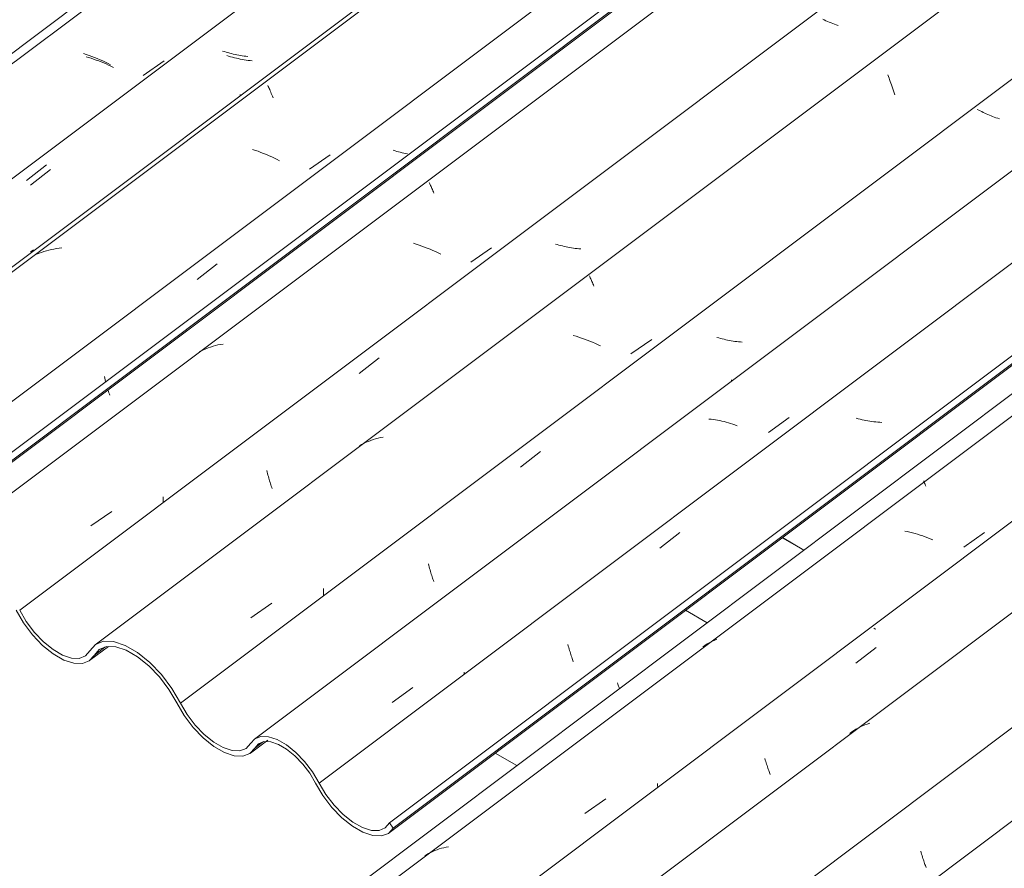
# Model space of a CAD drawing. Header units: metres. Extents: x -16.8 to 29.9, y -11.9 to 37.1.
# Tile 122 of 202: x 21.226 to 22.019, y -7.223 to -6.54. Entities that reach past the tile are written whole.
import ezdxf

# ---------------------------------------------------------------- set-up
doc = ezdxf.new("R2010")
doc.units = ezdxf.units.M
for name, color, linetype, lineweight in [('A-FLOR-PATT', 7, 'Continuous', 5), ('A-GLAZ-CWMG', 7, 'Continuous', 5), ('A-ROOF', 7, 'Continuous', 5), ('A-WALL', 7, 'Continuous', 5), ('I-WALL', 7, 'Continuous', 5)]:
    doc.layers.add(name, color=color, linetype=linetype, lineweight=lineweight)

# ---------------------------------------------------------------- blocks, each defined once
blk = doc.blocks.new('FP_589-ISO_04')
at = {"layer": 'A-GLAZ-CWMG', "color": 9, "true_color": 0xc0c0c0}
for p, q in [((5.3017, -7.07382), (5.30204, -7.07481)), ((5.30204, -7.07481), (5.30237, -7.07577)), ((5.30237, -7.07577), (5.30269, -7.07668)), ((5.30269, -7.07668), (5.303, -7.07757)), ((5.303, -7.07757), (5.30331, -7.07841))]:
    blk.add_line(p, q, dxfattribs=at)
blk = doc.blocks.new('FP_590-ISO_04')
at = {"layer": 'A-GLAZ-CWMG'}
blk.add_line((8.37912, -4.78763), (4.71203, -7.53999), dxfattribs=at)
at = {"layer": 'A-GLAZ-CWMG', "color": 9, "true_color": 0xc0c0c0}
for p, q in [((5.54831, -6.91134), (5.5483, -6.91145)), ((5.5483, -6.91145), (5.54833, -6.91161)), ((5.54833, -6.91161), (5.54838, -6.91181)), ((5.54838, -6.91181), (5.54846, -6.91206)), ((5.54846, -6.91206), (5.54858, -6.91235)), ((5.54858, -6.91235), (5.54871, -6.91268)), ((5.54871, -6.91268), (5.54888, -6.91307)), ((5.54888, -6.91307), (5.54907, -6.91349)), ((5.54907, -6.91349), (5.54929, -6.91396)), ((5.54929, -6.91396), (5.54953, -6.91448)), ((5.54953, -6.91448), (5.54979, -6.91504)), ((5.54979, -6.91504), (5.55007, -6.91565)), ((5.53504, -6.95209), (5.53296, -6.95167)), ((5.53711, -6.95256), (5.53504, -6.95209)), ((5.53918, -6.95308), (5.53711, -6.95256)), ((5.54124, -6.95364), (5.53918, -6.95308)), ((5.54331, -6.95424), (5.54124, -6.95364)), ((5.54536, -6.95488), (5.54331, -6.95424)), ((5.54741, -6.95556), (5.54536, -6.95488)), ((5.54944, -6.95628), (5.54741, -6.95556)), ((5.55147, -6.95703), (5.54944, -6.95628)), ((5.55348, -6.95782), (5.55147, -6.95703)), ((5.55547, -6.95863), (5.55348, -6.95782)), ((5.58052, -6.96451), (5.59727, -6.95273)), ((5.37197, -7.04376), (5.37048, -7.04478)), ((5.37351, -7.04279), (5.37197, -7.04376)), ((5.37508, -7.04187), (5.37351, -7.04279)), ((5.37669, -7.04101), (5.37508, -7.04187)), ((5.37834, -7.04021), (5.37669, -7.04101)), ((5.38002, -7.03947), (5.37834, -7.04021)), ((5.38173, -7.03878), (5.38002, -7.03947)), ((5.33399, -7.15505), (5.33407, -7.15662)), ((5.33407, -7.15662), (5.33414, -7.1582)), ((5.27549, -7.17898), (5.29229, -7.16717)), ((5.14979, -7.21117), (5.14819, -7.21205)), ((5.15142, -7.21035), (5.14979, -7.21117)), ((5.15309, -7.20958), (5.15142, -7.21035)), ((5.15479, -7.20887), (5.15309, -7.20958)), ((5.15652, -7.20822), (5.15479, -7.20887)), ((5.15829, -7.20763), (5.15652, -7.20822)), ((5.16008, -7.20709), (5.15829, -7.20763)), ((5.16191, -7.20661), (5.16008, -7.20709)), ((5.16376, -7.20618), (5.16191, -7.20661)), ((5.16563, -7.20582), (5.16376, -7.20618)), ((5.14819, -7.21205), (5.14663, -7.21299))]:
    blk.add_line(p, q, dxfattribs=at)
blk = doc.blocks.new('FP_591-ISO_04')
at = {"layer": 'A-GLAZ-CWMG', "color": 9, "true_color": 0xc0c0c0}
for p, q in [((5.50889, -7.03028), (5.50812, -7.0299)), ((5.50967, -7.03066), (5.50889, -7.03028)), ((5.49374, -7.05801), (5.50989, -7.04537)), ((5.42041, -7.13488), (5.42076, -7.13606)), ((5.42076, -7.13606), (5.42111, -7.1372)), ((5.42111, -7.1372), (5.42146, -7.13832)), ((5.42146, -7.13832), (5.42181, -7.13941)), ((5.42181, -7.13941), (5.42216, -7.14046)), ((5.42216, -7.14046), (5.4225, -7.14148)), ((5.4225, -7.14148), (5.42284, -7.14246)), ((5.42284, -7.14246), (5.42317, -7.14341)), ((5.42317, -7.14341), (5.42349, -7.14433)), ((5.42349, -7.14433), (5.42381, -7.14521)), ((5.42381, -7.14521), (5.42412, -7.14606)), ((5.42412, -7.14606), (5.42442, -7.14687)), ((5.42442, -7.14687), (5.42471, -7.14764))]:
    blk.add_line(p, q, dxfattribs=at)
blk = doc.blocks.new('FP_592-ISO_04')
at = {"layer": 'A-GLAZ-CWMG'}
blk.add_line((8.60371, -4.77755), (4.83249, -7.60806), dxfattribs=at)
at = {"layer": 'A-GLAZ-CWMG', "color": 9, "true_color": 0xc0c0c0}
for p, q in [((5.49904, -7.10854), (5.49721, -7.10938)), ((5.50091, -7.10777), (5.49904, -7.10854)), ((5.50282, -7.10706), (5.50091, -7.10777)), ((5.50476, -7.10642), (5.50282, -7.10706)), ((5.4903, -7.11338), (5.48868, -7.11453)), ((5.49196, -7.11228), (5.4903, -7.11338)), ((5.49367, -7.11125), (5.49196, -7.11228)), ((5.49542, -7.11028), (5.49367, -7.11125)), ((5.49721, -7.10938), (5.49542, -7.11028))]:
    blk.add_line(p, q, dxfattribs=at)
blk = doc.blocks.new('FP_593-ISO_04')
at = {"layer": 'A-GLAZ-CWMG', "color": 9, "true_color": 0xc0c0c0}
for p, q in [((5.5459, -7.20947), (5.54624, -7.21068)), ((5.54624, -7.21068), (5.54659, -7.21187)), ((5.54659, -7.21187), (5.54693, -7.21302)), ((5.54693, -7.21302), (5.54728, -7.21413)), ((5.54728, -7.21413), (5.54762, -7.21522)), ((5.54762, -7.21522), (5.54796, -7.21628)), ((5.54796, -7.21628), (5.5483, -7.2173)), ((5.5483, -7.2173), (5.54863, -7.21828)), ((5.54863, -7.21828), (5.54896, -7.21923)), ((5.54896, -7.21923), (5.54928, -7.22015)), ((5.54928, -7.22015), (5.54959, -7.22103)), ((5.54959, -7.22103), (5.54989, -7.22187)), ((5.54989, -7.22187), (5.55019, -7.22267))]:
    blk.add_line(p, q, dxfattribs=at)
blk = doc.blocks.new('FP_594-ISO_04')
at = {"layer": 'A-GLAZ-CWMG'}
blk.add_line((11.34913, -2.88455), (4.96042, -7.67963), dxfattribs=at)
blk = doc.blocks.new('Rectangular Mullion - Telha Fibrocimento - Ondulada-1908998-ISO_04')
at = {"layer": 'A-GLAZ-CWMG'}
for p, q in [((4.89755, -7.65174), (11.20591, -2.91697)), ((4.68334, -7.54385), (8.36633, -4.77957)), ((4.77244, -7.5795), (8.44353, -4.82414))]:
    blk.add_line(p, q, dxfattribs=at)
for name in ['FP_594-ISO_04', 'FP_592-ISO_04', 'FP_593-ISO_04', 'FP_590-ISO_04', 'FP_591-ISO_04', 'FP_589-ISO_04']:
    blk.add_blockref(name, (0, 0), dxfattribs=at)
blk = doc.blocks.new('FP_760-ISO_04')
at = {"layer": 'A-GLAZ-CWMG'}
blk.add_line((6.54251, -5.26989), (4.48483, -6.81429), dxfattribs=at)
at = {"layer": 'A-GLAZ-CWMG', "color": 9, "true_color": 0xc0c0c0}
for p, q in [((4.87421, -6.568), (4.87196, -6.56727)), ((4.87645, -6.56877), (4.87421, -6.568)), ((4.87868, -6.56958), (4.87645, -6.56877)), ((4.8809, -6.57043), (4.87868, -6.56958)), ((4.8831, -6.57132), (4.8809, -6.57043)), ((4.88528, -6.57224), (4.8831, -6.57132)), ((4.88744, -6.57319), (4.88528, -6.57224)), ((4.88958, -6.57418), (4.88744, -6.57319)), ((4.8917, -6.57519), (4.88958, -6.57418)), ((4.8938, -6.57623), (4.8917, -6.57519))]:
    blk.add_line(p, q, dxfattribs=at)
blk = doc.blocks.new('FP_761-ISO_04')
at = {"layer": 'A-GLAZ-CWMG', "color": 9, "true_color": 0xc0c0c0}
for p, q in [((4.98535, -6.56569), (4.98395, -6.56526)), ((4.98676, -6.56611), (4.98535, -6.56569)), ((4.98819, -6.56651), (4.98676, -6.56611)), ((4.98962, -6.5669), (4.98819, -6.56651)), ((4.99106, -6.56726), (4.98962, -6.5669)), ((4.9925, -6.5676), (4.99106, -6.56726)), ((4.99395, -6.56793), (4.9925, -6.5676)), ((4.99541, -6.56823), (4.99395, -6.56793)), ((4.99687, -6.56851), (4.99541, -6.56823)), ((4.99834, -6.56876), (4.99687, -6.56851)), ((4.9998, -6.56899), (4.99834, -6.56876)), ((5.00127, -6.5692), (4.9998, -6.56899)), ((5.00274, -6.56938), (5.00127, -6.5692)), ((5.00421, -6.56954), (5.00274, -6.56938)), ((4.826, -6.66935), (4.84221, -6.65672))]:
    blk.add_line(p, q, dxfattribs=at)
blk = doc.blocks.new('FP_762-ISO_04')
at = {"layer": 'A-GLAZ-CWMG'}
blk.add_line((6.67076, -5.3458), (4.61308, -6.8902), dxfattribs=at)
at = {"layer": 'A-GLAZ-CWMG', "color": 9, "true_color": 0xc0c0c0}
for p, q in [((4.99814, -6.60018), (4.99813, -6.60024)), ((4.99813, -6.60024), (4.99815, -6.60035)), ((4.99815, -6.60035), (4.99819, -6.60049)), ((4.99819, -6.60049), (4.99827, -6.60068)), ((4.99827, -6.60068), (4.99837, -6.60091)), ((4.99837, -6.60091), (4.9985, -6.60118)), ((4.83057, -6.72603), (4.82935, -6.72687)), ((4.83183, -6.72523), (4.83057, -6.72603))]:
    blk.add_line(p, q, dxfattribs=at)
blk = doc.blocks.new('FP_764-ISO_04')
at = {"layer": 'A-GLAZ-CWMG'}
blk.add_line((4.72144, -6.96574), (6.77912, -5.42134), dxfattribs=at)
blk = doc.blocks.new('Rectangular Mullion - Telha Fibrocimento - Ondulada-V747-ISO_04')
at = {"layer": 'A-GLAZ-CWMG', "true_color": 0xc0c0c0}
h = blk.add_hatch(dxfattribs=at)
h.set_pattern_fill('FP_76', color=9, style=0, pattern_type=2)
h.set_pattern_definition([(352.943, (4.618, -6.662), (0.5141535, 0.073651), [0.02137, -0.36719, 0.02137, -2.44]), (352.943, (4.618, -6.662), (0.5141535, 0.073651), [-0.40993, -0.36719, 0.02137, -0.75575, -1.295]), (352.943, (4.618, -6.662), (0.5141535, 0.073651), [-1.554, 0.02137, -0.36719, 0.02137, -0.88527]), (352.943, (4.618, -6.662), (0.5141535, 0.073651), [-1.964, -0.23767, 0.02137, -0.62623]), (116.867, (4.81, -6.617), (-0.368394, 0.452577), [0.02347, -0.40317, 0.02347, -2.679]), (116.867, (4.81, -6.617), (-0.368394, 0.452577), [-0.4501, -0.40317, 0.02347, -0.82981, -1.422]), (116.867, (4.81, -6.617), (-0.368394, 0.452577), [-1.707, 0.02347, -0.40317, 0.02347, -0.97202]), (116.867, (4.81, -6.617), (-0.368394, 0.452577), [-2.157, -0.26096, 0.02347, -0.6876]), (239.918, (4.875, -6.35), (-0.1457585, -0.526228), [0.02116, -0.36351, 0.02116, -2.415]), (239.918, (4.875, -6.35), (-0.1457585, -0.526228), [-0.40582, -0.36351, 0.02116, -0.74817, -1.282]), (239.918, (4.875, -6.35), (-0.1457585, -0.526228), [-1.539, 0.02116, -0.36351, 0.02116, -0.87639]), (239.918, (4.875, -6.35), (-0.1457585, -0.526228), [-1.944, -0.23528, 0.02116, -0.61995])])
h.paths.add_polyline_path([(4.72483, -6.96186), (6.78251, -5.41745), (6.77952, -5.41319), (4.7223, -6.95824)])
at = {"layer": 'A-GLAZ-CWMG'}
for p, q in [((4.72184, -6.95759), (6.77952, -5.41319)), ((4.72483, -6.96186), (6.78251, -5.41745))]:
    blk.add_line(p, q, dxfattribs=at)
for name in ['FP_760-ISO_04', 'FP_762-ISO_04', 'FP_761-ISO_04', 'FP_764-ISO_04']:
    blk.add_blockref(name, (0, 0), dxfattribs=at)
blk = doc.blocks.new('FP_774-ISO_04')
at = {"layer": 'A-GLAZ-CWMG'}
blk.add_line((7.79611, -4.33754), (4.49038, -6.81867), dxfattribs=at)
at = {"layer": 'A-GLAZ-CWMG', "color": 9, "true_color": 0xc0c0c0}
for p, q in [((4.87606, -6.57036), (4.874, -6.56975)), ((4.87811, -6.57101), (4.87606, -6.57036)), ((4.88015, -6.5717), (4.87811, -6.57101)), ((4.88218, -6.57242), (4.88015, -6.5717)), ((4.8842, -6.57318), (4.88218, -6.57242)), ((4.88621, -6.57397), (4.8842, -6.57318)), ((4.8882, -6.57478), (4.88621, -6.57397)), ((4.89018, -6.57563), (4.8882, -6.57478)), ((4.89214, -6.57651), (4.89018, -6.57563)), ((4.89408, -6.57741), (4.89214, -6.57651)), ((4.89601, -6.57834), (4.89408, -6.57741)), ((4.92009, -6.58488), (4.93681, -6.57313))]:
    blk.add_line(p, q, dxfattribs=at)
blk = doc.blocks.new('FP_775-ISO_04')
at = {"layer": 'A-GLAZ-CWMG', "color": 9, "true_color": 0xc0c0c0}
for p, q in [((4.98881, -6.56936), (4.9873, -6.5689)), ((4.99034, -6.5698), (4.98881, -6.56936)), ((4.99188, -6.57022), (4.99034, -6.5698)), ((4.99343, -6.57061), (4.99188, -6.57022)), ((4.99499, -6.57099), (4.99343, -6.57061)), ((4.99655, -6.57134), (4.99499, -6.57099)), ((4.99812, -6.57166), (4.99655, -6.57134)), ((4.9997, -6.57196), (4.99812, -6.57166)), ((5.00128, -6.57224), (4.9997, -6.57196)), ((5.00286, -6.57248), (5.00128, -6.57224)), ((5.00444, -6.5727), (5.00286, -6.57248)), ((5.00603, -6.57289), (5.00444, -6.5727)), ((5.00761, -6.57304), (5.00603, -6.57289)), ((4.82929, -6.67308), (4.84549, -6.66045))]:
    blk.add_line(p, q, dxfattribs=at)
blk = doc.blocks.new('FP_776-ISO_04')
at = {"layer": 'A-GLAZ-CWMG'}
blk.add_line((7.92404, -4.4091), (4.61831, -6.89023), dxfattribs=at)
at = {"layer": 'A-GLAZ-CWMG', "color": 9, "true_color": 0xc0c0c0}
for p, q in [((5.02039, -6.59302), (5.02071, -6.59375)), ((5.02071, -6.59375), (5.02106, -6.59454)), ((5.02106, -6.59454), (5.02144, -6.59539)), ((5.02144, -6.59539), (5.02183, -6.59629)), ((5.02183, -6.59629), (5.02225, -6.59725)), ((5.02225, -6.59725), (5.02269, -6.59826)), ((5.02269, -6.59826), (5.02315, -6.59933)), ((5.02315, -6.59933), (5.02363, -6.60045)), ((5.02363, -6.60045), (5.02412, -6.60162)), ((5.02412, -6.60162), (5.02463, -6.60285)), ((5.01032, -6.64515), (5.00808, -6.6444)), ((5.01255, -6.64595), (5.01032, -6.64515)), ((5.01478, -6.64678), (5.01255, -6.64595)), ((5.01698, -6.64765), (5.01478, -6.64678)), ((5.01917, -6.64855), (5.01698, -6.64765)), ((5.02134, -6.64949), (5.01917, -6.64855)), ((5.05375, -6.66028), (5.07053, -6.64865)), ((5.0235, -6.65046), (5.02134, -6.64949)), ((5.02563, -6.65145), (5.0235, -6.65046)), ((5.02774, -6.65248), (5.02563, -6.65145)), ((5.02983, -6.65353), (5.02774, -6.65248)), ((4.83634, -6.72802), (4.83448, -6.7288)), ((4.83823, -6.7273), (4.83634, -6.72802)), ((4.84016, -6.72664), (4.83823, -6.7273)), ((4.84211, -6.72603), (4.84016, -6.72664)), ((4.8441, -6.72549), (4.84211, -6.72603)), ((4.84612, -6.72501), (4.8441, -6.72549)), ((4.84816, -6.72459), (4.84612, -6.72501)), ((4.85023, -6.72423), (4.84816, -6.72459)), ((4.85233, -6.72393), (4.85023, -6.72423)), ((4.85445, -6.72369), (4.85233, -6.72393))]:
    blk.add_line(p, q, dxfattribs=at)
blk = doc.blocks.new('FP_777-ISO_04')
at = {"layer": 'A-GLAZ-CWMG', "color": 9, "true_color": 0xc0c0c0}
for p, q in [((5.12272, -6.64556), (5.12131, -6.64512)), ((5.12413, -6.64597), (5.12272, -6.64556)), ((5.12555, -6.64637), (5.12413, -6.64597)), ((5.12698, -6.64675), (5.12555, -6.64637)), ((5.12842, -6.64711), (5.12698, -6.64675)), ((5.12987, -6.64745), (5.12842, -6.64711)), ((5.13132, -6.64777), (5.12987, -6.64745)), ((5.13278, -6.64807), (5.13132, -6.64777)), ((4.96337, -6.74924), (4.97958, -6.73662)), ((4.88881, -6.82737), (4.88912, -6.82869)), ((4.88912, -6.82869), (4.88945, -6.82999)), ((4.88945, -6.82999), (4.88978, -6.83126)), ((4.8918, -6.83827), (4.89214, -6.83933)), ((4.89214, -6.83933), (4.89247, -6.84035)), ((4.89247, -6.84035), (4.8928, -6.84134)), ((4.8928, -6.84134), (4.89312, -6.84229))]:
    blk.add_line(p, q, dxfattribs=at)
blk = doc.blocks.new('FP_778-ISO_04')
at = {"layer": 'A-GLAZ-CWMG'}
blk.add_line((8.05717, -4.48695), (4.75145, -6.96808), dxfattribs=at)
at = {"layer": 'A-GLAZ-CWMG', "color": 9, "true_color": 0xc0c0c0}
for p, q in [((5.15029, -6.67107), (5.15053, -6.67161)), ((5.15053, -6.67161), (5.15079, -6.6722)), ((5.15079, -6.6722), (5.15107, -6.67284)), ((5.15107, -6.67284), (5.15138, -6.67352)), ((5.15138, -6.67352), (5.1517, -6.67425)), ((5.1517, -6.67425), (5.15205, -6.67503)), ((5.15205, -6.67503), (5.15242, -6.67586)), ((5.15242, -6.67586), (5.15281, -6.67673)), ((5.15281, -6.67673), (5.15321, -6.67765)), ((5.15321, -6.67765), (5.15363, -6.67862)), ((5.15363, -6.67862), (5.15407, -6.67964)), ((5.13978, -6.72066), (5.13752, -6.71997)), ((5.14203, -6.7214), (5.13978, -6.72066)), ((5.14427, -6.72218), (5.14203, -6.7214)), ((5.14649, -6.723), (5.14427, -6.72218)), ((5.14871, -6.72385), (5.14649, -6.723)), ((5.1509, -6.72474), (5.14871, -6.72385)), ((5.15308, -6.72567), (5.1509, -6.72474)), ((5.15524, -6.72663), (5.15308, -6.72567)), ((5.15738, -6.72762), (5.15524, -6.72663)), ((5.1595, -6.72863), (5.15738, -6.72762)), ((5.1837, -6.7352), (5.20048, -6.72354)), ((4.96678, -6.80658), (4.96501, -6.8075)), ((4.9686, -6.80572), (4.96678, -6.80658)), ((4.97045, -6.80492), (4.9686, -6.80572)), ((4.97234, -6.80419), (4.97045, -6.80492)), ((4.97426, -6.80351), (4.97234, -6.80419)), ((4.97621, -6.8029), (4.97426, -6.80351)), ((4.9782, -6.80235), (4.97621, -6.8029)), ((4.98022, -6.80187), (4.9782, -6.80235)), ((4.98226, -6.80144), (4.98022, -6.80187)), ((4.98434, -6.80108), (4.98226, -6.80144)), ((4.9361, -6.92418), (4.93615, -6.9258)), ((4.93615, -6.9258), (4.93617, -6.92742)), ((4.93617, -6.92742), (4.93619, -6.92904)), ((4.87789, -6.94759), (4.89475, -6.93589))]:
    blk.add_line(p, q, dxfattribs=at)
blk = doc.blocks.new('FP_779-ISO_04')
at = {"layer": 'A-GLAZ-CWMG', "color": 9, "true_color": 0xc0c0c0}
for p, q in [((5.46826, -6.54017), (5.46697, -6.53957)), ((5.46958, -6.54076), (5.46826, -6.54017)), ((5.47091, -6.54135), (5.46958, -6.54076)), ((5.47227, -6.54193), (5.47091, -6.54135)), ((5.47364, -6.54249), (5.47227, -6.54193)), ((5.47503, -6.54305), (5.47364, -6.54249)), ((5.47644, -6.5436), (5.47503, -6.54305)), ((5.47787, -6.54413), (5.47644, -6.5436)), ((5.47931, -6.54465), (5.47787, -6.54413)), ((5.25325, -6.72101), (5.25184, -6.72059)), ((5.25467, -6.72141), (5.25325, -6.72101)), ((5.2561, -6.7218), (5.25467, -6.72141)), ((5.25754, -6.72216), (5.2561, -6.7218)), ((5.25898, -6.72251), (5.25754, -6.72216)), ((5.26043, -6.72283), (5.25898, -6.72251)), ((5.26189, -6.72313), (5.26043, -6.72283)), ((5.26335, -6.72341), (5.26189, -6.72313)), ((5.26481, -6.72367), (5.26335, -6.72341)), ((5.26628, -6.7239), (5.26481, -6.72367)), ((5.26775, -6.72411), (5.26628, -6.7239)), ((5.26922, -6.72429), (5.26775, -6.72411)), ((5.27069, -6.72445), (5.26922, -6.72429)), ((5.27215, -6.72458), (5.27069, -6.72445)), ((5.09382, -6.82485), (5.11002, -6.81222)), ((5.01944, -6.90282), (5.01976, -6.90413)), ((5.01976, -6.90413), (5.02009, -6.90541)), ((5.02009, -6.90541), (5.02042, -6.90666)), ((5.02042, -6.90666), (5.02076, -6.90788)), ((5.02076, -6.90788), (5.0211, -6.90907)), ((5.0211, -6.90907), (5.02144, -6.91023)), ((5.02144, -6.91023), (5.02178, -6.91136)), ((5.02178, -6.91136), (5.02212, -6.91246)), ((5.02212, -6.91246), (5.02246, -6.91353)), ((5.02246, -6.91353), (5.0228, -6.91456)), ((5.0228, -6.91456), (5.02313, -6.91556)), ((5.02313, -6.91556), (5.02345, -6.91652)), ((5.02345, -6.91652), (5.02377, -6.91745))]:
    blk.add_line(p, q, dxfattribs=at)
blk = doc.blocks.new('FP_780-ISO_04')
at = {"layer": 'A-GLAZ-CWMG'}
blk.add_line((8.18704, -4.56207), (4.88131, -7.0432), dxfattribs=at)
at = {"layer": 'A-GLAZ-CWMG', "color": 9, "true_color": 0xc0c0c0}
for p, q in [((5.51932, -6.58437), (5.51982, -6.58562)), ((5.51982, -6.58562), (5.52032, -6.58691)), ((5.52032, -6.58691), (5.52083, -6.58825)), ((5.52083, -6.58825), (5.52135, -6.58964)), ((5.52135, -6.58964), (5.52187, -6.59106)), ((5.52187, -6.59106), (5.5224, -6.59252)), ((5.5224, -6.59252), (5.52292, -6.59402)), ((5.52292, -6.59402), (5.52345, -6.59557)), ((5.52345, -6.59557), (5.52398, -6.59714)), ((5.52398, -6.59714), (5.5245, -6.59876)), ((5.5245, -6.59876), (5.52502, -6.60041)), ((5.2792, -6.7463), (5.27941, -6.7468)), ((5.27941, -6.7468), (5.27964, -6.74734)), ((5.27964, -6.74734), (5.27991, -6.74793)), ((5.27991, -6.74793), (5.28019, -6.74857)), ((5.28019, -6.74857), (5.2805, -6.74926)), ((5.2805, -6.74926), (5.28083, -6.75)), ((5.28083, -6.75), (5.28118, -6.75078)), ((5.28118, -6.75078), (5.28155, -6.75162)), ((5.28155, -6.75162), (5.28194, -6.7525)), ((5.28194, -6.7525), (5.28235, -6.75342)), ((5.28235, -6.75342), (5.28277, -6.7544)), ((5.26841, -6.79486), (5.26615, -6.7942)), ((5.27067, -6.79557), (5.26841, -6.79486)), ((5.27291, -6.79632), (5.27067, -6.79557)), ((5.27515, -6.79711), (5.27291, -6.79632)), ((5.27737, -6.79794), (5.27515, -6.79711)), ((5.27958, -6.79881), (5.27737, -6.79794)), ((5.28177, -6.79971), (5.27958, -6.79881)), ((5.28394, -6.80065), (5.28177, -6.79971)), ((5.31261, -6.80909), (5.32939, -6.79743)), ((5.28609, -6.80162), (5.28394, -6.80065)), ((5.28822, -6.80262), (5.28609, -6.80162)), ((5.10314, -6.87872), (5.10125, -6.87945)), ((5.10507, -6.87806), (5.10314, -6.87872)), ((5.10703, -6.87746), (5.10507, -6.87806)), ((5.10902, -6.87692), (5.10703, -6.87746)), ((5.11105, -6.87645), (5.10902, -6.87692)), ((5.1131, -6.87604), (5.11105, -6.87645)), ((5.09578, -6.882), (5.09404, -6.88297)), ((5.09757, -6.88108), (5.09578, -6.882)), ((5.09939, -6.88023), (5.09757, -6.88108)), ((5.10125, -6.87945), (5.09939, -6.88023)), ((5.06501, -6.99804), (5.06509, -7.00005)), ((5.06509, -7.00005), (5.06513, -7.00206)), ((5.06513, -7.00206), (5.06515, -7.00407)), ((5.00664, -7.02151), (5.02351, -7.00981))]:
    blk.add_line(p, q, dxfattribs=at)
blk = doc.blocks.new('FP_781-ISO_04')
at = {"layer": 'A-GLAZ-CWMG', "color": 9, "true_color": 0xc0c0c0}
for p, q in [((5.59254, -6.61286), (5.59139, -6.61229)), ((5.59371, -6.61344), (5.59254, -6.61286)), ((5.5949, -6.61401), (5.59371, -6.61344)), ((5.59611, -6.61457), (5.5949, -6.61401)), ((5.59734, -6.61514), (5.59611, -6.61457)), ((5.59859, -6.61569), (5.59734, -6.61514)), ((5.59985, -6.61624), (5.59859, -6.61569)), ((5.60113, -6.61679), (5.59985, -6.61624)), ((5.60243, -6.61732), (5.60113, -6.61679)), ((5.60375, -6.61785), (5.60243, -6.61732)), ((5.60508, -6.61836), (5.60375, -6.61785)), ((5.60642, -6.61886), (5.60508, -6.61836)), ((5.60778, -6.61935), (5.60642, -6.61886)), ((5.60915, -6.61983), (5.60778, -6.61935)), ((5.38322, -6.79622), (5.38179, -6.79581)), ((5.38465, -6.7966), (5.38322, -6.79622)), ((5.38608, -6.79697), (5.38465, -6.7966)), ((5.38753, -6.79731), (5.38608, -6.79697)), ((5.38898, -6.79764), (5.38753, -6.79731)), ((5.39044, -6.79795), (5.38898, -6.79764)), ((5.3919, -6.79823), (5.39044, -6.79795)), ((5.39336, -6.79849), (5.3919, -6.79823)), ((5.39483, -6.79872), (5.39336, -6.79849)), ((5.3963, -6.79893), (5.39483, -6.79872)), ((5.39777, -6.79912), (5.3963, -6.79893)), ((5.39924, -6.79928), (5.39777, -6.79912)), ((5.40071, -6.79941), (5.39924, -6.79928)), ((5.40218, -6.79952), (5.40071, -6.79941)), ((5.22369, -6.90024), (5.23988, -6.88761)), ((5.14953, -6.97803), (5.14986, -6.97931)), ((5.14986, -6.97931), (5.15019, -6.98056)), ((5.15019, -6.98056), (5.15053, -6.98179)), ((5.15053, -6.98179), (5.15087, -6.98298)), ((5.15087, -6.98298), (5.15121, -6.98415)), ((5.15121, -6.98415), (5.15155, -6.98528)), ((5.15155, -6.98528), (5.1519, -6.98639)), ((5.1519, -6.98639), (5.15224, -6.98746)), ((5.15224, -6.98746), (5.15257, -6.98849)), ((5.15257, -6.98849), (5.1529, -6.98949)), ((5.1529, -6.98949), (5.15323, -6.99046)), ((5.15323, -6.99046), (5.15355, -6.99139)), ((5.15355, -6.99139), (5.15386, -6.99229))]:
    blk.add_line(p, q, dxfattribs=at)
blk = doc.blocks.new('FP_782-ISO_04')
at = {"layer": 'A-GLAZ-CWMG'}
blk.add_line((8.23086, -4.70135), (5.00956, -7.11911), dxfattribs=at)
at = {"layer": 'A-GLAZ-CWMG', "color": 9, "true_color": 0xc0c0c0}
for p, q in [((5.39356, -6.82989), (5.39355, -6.82996)), ((5.39355, -6.82996), (5.39358, -6.83008)), ((5.39358, -6.83008), (5.39363, -6.83024)), ((5.39363, -6.83024), (5.39371, -6.83044)), ((5.37704, -6.86165), (5.3753, -6.86147)), ((5.37879, -6.86187), (5.37704, -6.86165)), ((5.38055, -6.86214), (5.37879, -6.86187)), ((5.38231, -6.86245), (5.38055, -6.86214)), ((5.38407, -6.86279), (5.38231, -6.86245)), ((5.38583, -6.86318), (5.38407, -6.86279)), ((5.42341, -6.87227), (5.44005, -6.86033)), ((5.38759, -6.8636), (5.38583, -6.86318)), ((5.38935, -6.86406), (5.38759, -6.8636)), ((5.3911, -6.86455), (5.38935, -6.86406)), ((5.39284, -6.86508), (5.3911, -6.86455)), ((5.39458, -6.86565), (5.39284, -6.86508)), ((5.39631, -6.86624), (5.39458, -6.86565)), ((5.39804, -6.86687), (5.39631, -6.86624)), ((5.1783, -7.0653), (5.17833, -7.06625)), ((5.17833, -7.06625), (5.17835, -7.0672)), ((5.12038, -7.0896), (5.13706, -7.07764))]:
    blk.add_line(p, q, dxfattribs=at)
blk = doc.blocks.new('FP_783-ISO_04')
at = {"layer": 'A-GLAZ-CWMG', "color": 9, "true_color": 0xc0c0c0}
for p, q in [((5.49552, -6.86123), (5.49398, -6.86082)), ((5.49707, -6.86163), (5.49552, -6.86123)), ((5.49863, -6.862), (5.49707, -6.86163)), ((5.50019, -6.86234), (5.49863, -6.862)), ((5.50177, -6.86266), (5.50019, -6.86234)), ((5.50334, -6.86296), (5.50177, -6.86266)), ((5.50492, -6.86323), (5.50334, -6.86296)), ((5.5065, -6.86347), (5.50492, -6.86323)), ((5.50809, -6.86368), (5.5065, -6.86347)), ((5.50967, -6.86386), (5.50809, -6.86368)), ((5.51126, -6.86401), (5.50967, -6.86386)), ((5.51284, -6.86413), (5.51126, -6.86401)), ((5.51442, -6.86422), (5.51284, -6.86413)), ((5.33578, -6.96545), (5.35196, -6.95281)), ((5.26185, -7.04301), (5.26219, -7.04427)), ((5.26219, -7.04427), (5.26253, -7.04549)), ((5.26253, -7.04549), (5.26287, -7.04669)), ((5.26287, -7.04669), (5.26321, -7.04786)), ((5.26321, -7.04786), (5.26356, -7.04899)), ((5.26356, -7.04899), (5.2639, -7.0501)), ((5.2639, -7.0501), (5.26424, -7.05117)), ((5.26424, -7.05117), (5.26458, -7.05221)), ((5.26458, -7.05221), (5.26491, -7.05321)), ((5.26491, -7.05321), (5.26524, -7.05418)), ((5.26524, -7.05418), (5.26557, -7.05512)), ((5.26557, -7.05512), (5.26588, -7.05602)), ((5.26588, -7.05602), (5.26619, -7.05688))]:
    blk.add_line(p, q, dxfattribs=at)
blk = doc.blocks.new('FP_784-ISO_04')
at = {"layer": 'A-GLAZ-CWMG'}
blk.add_line((5.11793, -7.19465), (8.34836, -4.77003), dxfattribs=at)
blk = doc.blocks.new('FP_785-ISO_04')
at = {"layer": 'A-GLAZ-CWMG'}
blk.add_line((5.0063, -7.13045), (5.02022, -7.12001), dxfattribs=at)
blk = doc.blocks.new('FP_786-ISO_04')
at = {"layer": 'A-GLAZ-CWMG'}
blk.add_line((4.8769, -7.05602), (4.89197, -7.0447), dxfattribs=at)
blk = doc.blocks.new('Rectangular Mullion - Telha Fibrocimento - Ondulada-1908999-ISO_04')
at = {"layer": 'A-GLAZ-CWMG', "true_color": 0xc0c0c0}
h = blk.add_hatch(dxfattribs=at)
h.set_pattern_fill('FP_77', color=9, style=0, pattern_type=2)
h.set_pattern_definition([(352.943, (4.788, -6.568), (0.5141535, 0.0736507), [0.02137, -0.36719, 0.02137, -2.44]), (352.943, (4.788, -6.568), (0.5141535, 0.0736507), [-0.40993, -0.36719, 0.02137, -0.75575, -1.295]), (352.943, (4.788, -6.568), (0.5141535, 0.0736507), [-1.554, 0.02137, -0.36719, 0.02137, -0.88527]), (352.943, (4.788, -6.568), (0.5141535, 0.0736507), [-1.964, -0.23767, 0.02137, -0.62623]), (116.867, (4.981, -6.523), (-0.3683943, 0.452577), [0.02347, -0.40317, 0.02347, -2.679]), (116.867, (4.981, -6.523), (-0.3683943, 0.452577), [-0.4501, -0.40317, 0.02347, -0.82981, -1.422]), (116.867, (4.981, -6.523), (-0.3683943, 0.452577), [-1.707, 0.02347, -0.40317, 0.02347, -0.97202]), (116.867, (4.981, -6.523), (-0.3683943, 0.452577), [-2.157, -0.26096, 0.02347, -0.6876]), (239.918, (5.045, -6.256), (-0.1457585, -0.5262284), [0.02116, -0.36351, 0.02116, -2.415]), (239.918, (5.045, -6.256), (-0.1457585, -0.5262284), [-0.40582, -0.36351, 0.02116, -0.74817, -1.282]), (239.918, (5.045, -6.256), (-0.1457585, -0.5262284), [-1.539, 0.02116, -0.36351, 0.02116, -0.87639]), (239.918, (5.045, -6.256), (-0.1457585, -0.5262284), [-1.944, -0.23528, 0.02116, -0.61995])])
h.paths.add_polyline_path([(5.12131, -7.19077), (8.34798, -4.76897), (8.34308, -4.76615), (5.11833, -7.1865)])
h = blk.add_hatch(dxfattribs=at)
h.set_pattern_fill('FP_71', color=9, style=0, pattern_type=2)
h.set_pattern_definition([(324.313, (7.294, -5.2), (0.4067177, -0.1955534), [0.02066, -0.35491, 0.02066, -2.358]), (324.313, (7.294, -5.2), (0.4067177, -0.1955534), [-0.39622, -0.35491, 0.02066, -0.73047, -1.252]), (324.313, (7.294, -5.2), (0.4067177, -0.1955534), [-1.502, 0.02066, -0.35491, 0.02066, -0.85566]), (324.313, (7.294, -5.2), (0.4067177, -0.1955534), [-1.898, -0.22972, 0.02066, -0.60528]), (112.936, (7.446, -5.261), (-0.2914225, 0.4955388), [0.02153, -0.36985, 0.02153, -2.457]), (112.936, (7.446, -5.261), (-0.2914225, 0.4955388), [-0.4129, -0.36985, 0.02153, -0.76123, -1.305]), (112.936, (7.446, -5.261), (-0.2914225, 0.4955388), [-1.566, 0.02153, -0.36985, 0.02153, -0.89169]), (112.936, (7.446, -5.261), (-0.2914225, 0.4955388), [-1.978, -0.23939, 0.02153, -0.63077]), (222.823, (7.497, -5.104), (-0.1153037, -0.2999985), [0.01144, -0.19651, 0.01144, -1.306]), (222.823, (7.497, -5.104), (-0.1153037, -0.2999985), [-0.21938, -0.19651, 0.01144, -0.40445, -0.69315]), (222.823, (7.497, -5.104), (-0.1153037, -0.2999985), [-0.83178, 0.01144, -0.19651, 0.01144, -0.47377]), (222.823, (7.497, -5.104), (-0.1153037, -0.2999985), [-1.051, -0.12719, 0.01144, -0.33514])])
h.paths.add_polyline_path([(5.11173, -7.1971), (5.11833, -7.194), (5.12107, -7.19042), (5.11833, -7.1865), (5.1149, -7.19067), (5.10866, -7.19276), (5.10366, -7.19269), (5.09445, -7.18927), (5.08618, -7.18402), (5.08001, -7.1789), (5.07194, -7.17014), (5.06472, -7.15987), (5.05409, -7.14273), (5.04844, -7.1357), (5.03803, -7.12601), (5.03146, -7.1216), (5.02462, -7.11845), (5.02044, -7.1172), (5.01421, -7.11722), (5.0093, -7.11955), (5.00294, -7.12671), (4.9979, -7.12863), (4.99163, -7.12839), (4.98277, -7.12502), (4.97686, -7.1216), (4.96837, -7.11458), (4.96028, -7.10572), (4.95198, -7.09349), (4.94309, -7.07836), (4.93468, -7.06723), (4.92094, -7.05396), (4.91106, -7.04698), (4.90296, -7.04292), (4.89526, -7.04065), (4.88745, -7.04069), (4.88165, -7.04296), (4.87364, -7.05221), (4.8686, -7.05417), (4.86232, -7.05396), (4.85351, -7.05061), (4.84748, -7.04713), (4.83978, -7.0409), (4.83246, -7.03325), (4.82371, -7.02076), (4.81364, -7.00352), (4.80367, -6.99074), (4.79434, -6.98132), (4.78138, -6.97188), (4.7737, -6.96794), (4.76552, -6.9655), (4.75639, -6.96601), (4.75057, -6.96921), (4.74364, -6.97737), (4.7386, -6.97937), (4.7296, -6.97824), (4.72335, -6.97572), (4.71737, -6.97224), (4.7054, -6.96151), (4.69821, -6.95276), (4.69302, -6.9447), (4.68171, -6.92562), (4.67053, -6.91175), (4.65957, -6.90141), (4.64955, -6.8943), (4.63885, -6.88927), (4.63037, -6.88744), (4.62263, -6.88831), (4.617, -6.89155), (4.60955, -6.90141), (4.60919, -6.90193), (4.60336, -6.90395), (4.59442, -6.90288), (4.58544, -6.89902), (4.57686, -6.89325), (4.5902, -6.90315), (4.59515, -6.9053), (4.60142, -6.90704), (4.60937, -6.90629), (4.61386, -6.90374), (4.62122, -6.8943), (4.62579, -6.89164), (4.62465, -6.88838), (4.64696, -6.89623), (4.65537, -6.90141), (4.66687, -6.91149), (4.67405, -6.91939), (4.68313, -6.93244), (4.69727, -6.95552), (4.70542, -6.96509), (4.7132, -6.97224), (4.72183, -6.97824), (4.72607, -6.9807), (4.7341, -6.98338), (4.74112, -6.98359), (4.74672, -6.98132), (4.75471, -6.97188), (4.76237, -6.96957), (4.76815, -6.96976), (4.77963, -6.97428), (4.7863, -6.97824), (4.7956, -6.98589), (4.80514, -6.99626), (4.81364, -7.00838), (4.82595, -7.02861), (4.83246, -7.03682), (4.84329, -7.04713), (4.85154, -7.05288), (4.85611, -7.05552), (4.86407, -7.05817), (4.87103, -7.05841), (4.87662, -7.05622), (4.88462, -7.04698), (4.89197, -7.0447), (4.89793, -7.0449), (4.90939, -7.04943), (4.91921, -7.05594), (4.92524, -7.06097), (4.93468, -7.07123), (4.94309, -7.08322), (4.95537, -7.10324), (4.96189, -7.1114), (4.97265, -7.1216), (4.9786, -7.12601), (4.98535, -7.12992), (4.99329, -7.13259), (5.00025, -7.13288), (5.00586, -7.13077), (5.01284, -7.12291), (5.01851, -7.12128), (5.02317, -7.1216), (5.02944, -7.12384), (5.03862, -7.12986), (5.04283, -7.13342), (5.04995, -7.14125), (5.05723, -7.15208), (5.06701, -7.16768), (5.07364, -7.17589), (5.08452, -7.18609), (5.09047, -7.19042), (5.10024, -7.19525), (5.10479, -7.19679), (5.10991, -7.19702)])
h.paths.add_polyline_path([(4.55943, -6.87421), (4.56008, -6.87289), (4.56067, -6.87524)])
h.paths.add_polyline_path([(4.56965, -6.88335), (4.5654, -6.87824), (4.55889, -6.86852), (4.54713, -6.84906), (4.53896, -6.83934), (4.54022, -6.844), (4.54661, -6.84945), (4.545, -6.85038), (4.55352, -6.86123), (4.55186, -6.86123), (4.563, -6.87893), (4.56413, -6.88042), (4.5654, -6.87893), (4.56746, -6.88107)])
h.paths.add_polyline_path([(4.46147, -6.82669), (4.46147, -6.82615), (4.46452, -6.82458), (4.45866, -6.82138), (4.451, -6.81569), (4.44013, -6.80434), (4.43385, -6.79568), (4.41968, -6.77461), (4.41366, -6.7676), (4.40865, -6.76336), (4.42519, -6.78653), (4.43702, -6.80434), (4.44419, -6.81272), (4.45608, -6.82293), (4.46138, -6.82663)])
h.paths.add_polyline_path([(4.53167, -6.83509), (4.52454, -6.8285), (4.51485, -6.82163), (4.5066, -6.81769), (4.49876, -6.8159), (4.4915, -6.81807), (4.4819, -6.82663), (4.47807, -6.82812), (4.47422, -6.82892), (4.4733, -6.82733), (4.46758, -6.82596), (4.46592, -6.82526), (4.4665, -6.82665), (4.46147, -6.82669), (4.47052, -6.83075), (4.47863, -6.83208), (4.48649, -6.82952), (4.49704, -6.82111), (4.49993, -6.82013), (4.50896, -6.82127), (4.51818, -6.82528), (4.52696, -6.83125), (4.52875, -6.83271)])
h.paths.add_polyline_path([(4.35909, -6.76351), (4.36663, -6.76088), (4.37481, -6.75341), (4.38273, -6.75241), (4.3893, -6.75379), (4.39911, -6.75884), (4.40182, -6.7598), (4.39459, -6.75318), (4.3932, -6.75206), (4.38521, -6.74892), (4.37828, -6.74789), (4.37036, -6.75066), (4.36156, -6.7581), (4.35658, -6.75927), (4.34933, -6.7581), (4.34123, -6.75446), (4.34175, -6.75819), (4.35092, -6.76229), (4.35658, -6.76314)])
at = {"layer": 'A-GLAZ-CWMG'}
for p, q in [((4.55545, -6.86234), (7.78082, -4.44152)), ((4.69049, -6.94031), (7.91586, -4.51949)), ((4.82061, -7.01544), (8.04598, -4.59462)), ((4.95001, -7.09014), (8.17538, -4.66932)), ((5.06153, -7.15453), (8.2869, -4.73371)), ((5.11833, -7.1865), (8.34308, -4.76615)), ((5.12131, -7.19077), (8.34798, -4.76897)), ((4.8805, -7.05173), (4.88925, -7.04516)), ((5.00979, -7.12638), (5.01608, -7.12166)), ((5.00586, -7.13077), (5.00979, -7.12638)), ((5.12131, -7.19077), (5.11833, -7.1865))]:
    blk.add_line(p, q, dxfattribs=at)
for points in [[(4.81779, -7.01549, 0), (4.82371, -7.02564, 0), (4.83094, -7.03524, 0), (4.83907, -7.04372, 0), (4.84762, -7.05061, 0), (4.85611, -7.05552, 0), (4.86407, -7.05817, 0), (4.87103, -7.05841, 0), (4.87662, -7.05622, 0), (4.8805, -7.05173, 0)], [(4.87714, -7.04816, 0), (4.87364, -7.05221, 0), (4.8686, -7.05417, 0), (4.86232, -7.05396, 0), (4.85514, -7.05156, 0), (4.84748, -7.04713, 0), (4.83978, -7.0409, 0), (4.83246, -7.03325, 0), (4.82595, -7.0246, 0), (4.82061, -7.01544, 0)], [(4.95001, -7.09014, 0), (4.94309, -7.07836, 0), (4.93468, -7.06723, 0), (4.92524, -7.05741, 0), (4.91531, -7.04943, 0), (4.90545, -7.04375, 0), (4.89621, -7.04069, 0), (4.88813, -7.04042, 0), (4.88165, -7.04296, 0), (4.87714, -7.04816, 0)], [(4.8805, -7.05173, 0), (4.88462, -7.04698, 0), (4.89054, -7.04465, 0), (4.89793, -7.0449, 0), (4.90637, -7.04769, 0), (4.91538, -7.05287, 0), (4.92446, -7.06016, 0), (4.93309, -7.06913, 0), (4.94078, -7.07929, 0), (4.94712, -7.09006, 0)], [(4.94712, -7.09006, 0), (4.95306, -7.10017, 0), (4.96028, -7.10971, 0), (4.96837, -7.11815, 0), (4.97689, -7.12502, 0), (4.98535, -7.12992, 0), (4.99329, -7.13259, 0), (5.00025, -7.13288, 0), (5.00582, -7.1308, 0)], [(5.00647, -7.12274, 0), (5.00294, -7.12671, 0), (4.9979, -7.12863, 0), (4.99163, -7.12839, 0), (4.98449, -7.12601, 0), (4.97686, -7.1216, 0), (4.96919, -7.11543, 0), (4.96189, -7.10784, 0), (4.95537, -7.09925, 0), (4.95001, -7.09014, 0)], [(5.06153, -7.15453, 0), (5.0563, -7.14565, 0), (5.04995, -7.13727, 0), (5.04283, -7.12986, 0), (5.03534, -7.12384, 0), (5.0279, -7.11955, 0), (5.02093, -7.11722, 0), (5.01482, -7.11699, 0), (5.00991, -7.11886, 0), (5.00647, -7.12274, 0)], [(5.00979, -7.12638, 0), (5.01284, -7.12291, 0), (5.0172, -7.12123, 0), (5.02263, -7.12143, 0), (5.02883, -7.12349, 0), (5.03545, -7.12731, 0), (5.04211, -7.13267, 0), (5.04844, -7.13927, 0), (5.05409, -7.14673, 0), (5.05874, -7.15464, 0)], [(5.05874, -7.15464, 0), (5.06472, -7.16468, 0), (5.07194, -7.17413, 0), (5.08001, -7.18248, 0), (5.08849, -7.18927, 0), (5.0969, -7.19413, 0), (5.10479, -7.19679, 0), (5.11173, -7.1971, 0), (5.11734, -7.19506, 0), (5.12131, -7.19077, 0)], [(5.11833, -7.1865, 0), (5.1149, -7.19067, 0), (5.10991, -7.19277, 0), (5.10366, -7.19269, 0), (5.09649, -7.19042, 0), (5.08881, -7.18609, 0), (5.08104, -7.17996, 0), (5.07364, -7.17236, 0), (5.06701, -7.16372, 0), (5.06153, -7.15453, 0)]]:
    blk.add_polyline3d(points, dxfattribs=at)
for name in ['FP_774-ISO_04', 'FP_776-ISO_04', 'FP_778-ISO_04', 'FP_780-ISO_04', 'FP_775-ISO_04', 'FP_777-ISO_04', 'FP_782-ISO_04', 'FP_779-ISO_04', 'FP_784-ISO_04', 'FP_781-ISO_04', 'FP_783-ISO_04', 'FP_786-ISO_04', 'FP_785-ISO_04']:
    blk.add_blockref(name, (0, 0), dxfattribs=at)
blk = doc.blocks.new('LONGARINA_STEEL_FRAME - LONGARINA_STEEL_FRAME-1917798-ISO_04')
at = {"layer": 'A-ROOF'}
blk.add_line((5.43453, -6.95699), (5.45189, -6.96701), dxfattribs=at)

msp = doc.modelspace()

# ---------------------------------------------------------------- hatches: boundary and pattern name
at = {"layer": 'A-FLOR-PATT', "true_color": 0xa2a2a2}
h = msp.add_hatch(dxfattribs=at)
h.set_pattern_fill('FP_64', color=253, style=0, pattern_type=2)
h.set_pattern_definition([(34.53, (23.76677, -9.16), (0.510113, -0.025768), [0.04162, -0.4578]), (357.108, (23.76677, -9.16), (-0.098683, 0.308862), [0.04256, -0.4682]), (107.719, (23.80977, -9.162), (0.411437, 0.2831), [0.02702, -0.29722]), (31.036, (23.76677, -9.078), (0.75902, -0.067967), [0.06465, -0.71114]), (101.392, (23.8298, -9.083), (0.66473, 0.39998), [0.03978, -0.43757]), (354.883, (23.76677, -9.078), (0.664733, 0.399977), [0.0635, -0.69855]), (12.496, (23.83777, -9.098), (0.424517, -0.165323), [0.05101, -0.56106]), (338.723, (23.83777, -9.098), (0.173043, 0.297752), [0.03796, -0.41761]), (59.836, (23.87277, -9.112), (0.59757, 0.13243), [0.0287, -0.31569]), (23.894, (23.76677, -9.16), (0.0086466, 0.1366868), [0.02037, -0.382, 0.02037, -0.39311, -0.40884]), (23.894, (23.76677, -9.16), (0.0086466, 0.1366868), [-0.81584, 0.02037, -0.38848]), (4.347, (23.76677, -9.16), (0.187093, 0.161947), [0.02334, -0.2468, 0.02334, -0.42712, -0.17856]), (4.347, (23.76677, -9.16), (0.187093, 0.161947), [-0.72059, 0.02334, -0.15522]), (339.806, (23.60777, -9.16), (0.3796527, -0.009255), [0.02109, -0.13869, 0.02109, -0.47741, -0.66148]), (339.806, (23.60777, -9.16), (0.3796527, -0.009255), [-0.65828, 0.02109, -0.64039]), (332.119, (23.53677, -9.16), (0.414766, 0.041101), [0.01958, -0.17322, 0.01958, -0.28771, -0.43601]), (332.119, (23.53677, -9.16), (0.414766, 0.041101), [-0.50008, 0.01958, -0.41643])])
h.paths.add_polyline_path([(21.85766, -6.96701), (22.27799, -6.65153), (22.26064, -6.64151), (21.8403, -6.95699)])
h.paths.add_polyline_path([(22.32798, -6.61401), (23.52626, -5.71463), (23.50891, -5.70461), (22.31062, -6.60399)])
h.paths.add_polyline_path([(23.57625, -5.67712), (24.28584, -5.14453), (24.26848, -5.13451), (23.55889, -5.6671), (23.57138, -5.67431)])

# ---------------------------------------------------------------- linework, layer by layer
at = {"layer": 'A-WALL'}
for p, q in [((21.84016, -6.9571), (21.85752, -6.96712)), ((21.77973, -7.0255), (21.76238, -7.01548))]:
    msp.add_line(p, q, dxfattribs=at)
at = {"layer": 'I-WALL'}
msp.add_line((21.6265, -7.14051), (21.60914, -7.13049), dxfattribs=at)

# ---------------------------------------------------------------- block references
at = {"layer": 'A-GLAZ-CWMG'}
for name in ['Rectangular Mullion - Telha Fibrocimento - Ondulada-1908998-ISO_04', 'Rectangular Mullion - Telha Fibrocimento - Ondulada-1908999-ISO_04', 'Rectangular Mullion - Telha Fibrocimento - Ondulada-V747-ISO_04']:
    msp.add_blockref(name, (16.40577, 0), dxfattribs=at)
at = {"layer": 'A-ROOF'}
msp.add_blockref('LONGARINA_STEEL_FRAME - LONGARINA_STEEL_FRAME-1917798-ISO_04', (16.40577, 0), dxfattribs=at)

doc.saveas('drawing.dxf')
